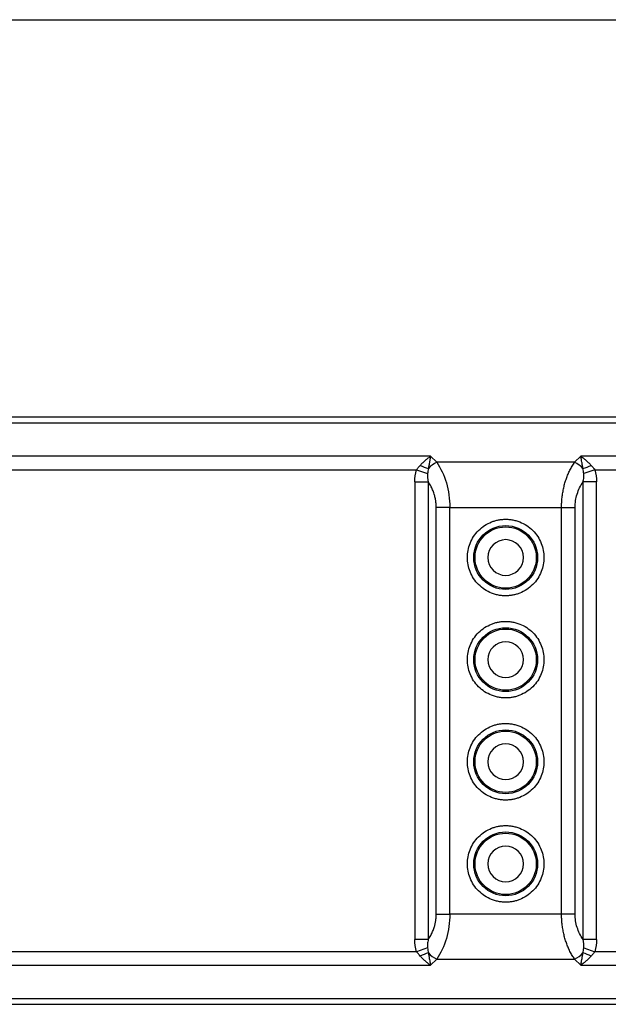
# Model space of a CAD drawing. Header units: millimetres. Extents: x 0 to 559, y 0 to 432.
# Tile 6 of 23: x 92 to 138, y 355 to 432. Entities that reach past the tile are written whole.
import ezdxf

# ---------------------------------------------------------------- set-up
doc = ezdxf.new("R2010")
doc.units = ezdxf.units.MM

msp = doc.modelspace()

# ---------------------------------------------------------------- linework, layer by layer
at = {"color": 7, "linetype": 'Continuous'}
msp.add_line((0, 431.8), (558.8, 431.8), dxfattribs=at)
for p, q in [((170.123, 400.666), (76.364, 400.666)), ((76.594, 400.226), (170.123, 400.226)), ((124.126, 397.605), (76.604, 397.605)), ((124.601, 397.13), (124.126, 397.605)), ((135.883, 397.605), (135.408, 397.13)), ((170.123, 397.605), (135.883, 397.605)), ((76.603, 396.544), (123.031, 396.544)), ((123.031, 396.544), (123.882, 396.236)), ((135.408, 397.13), (124.601, 397.13)), ((136.978, 396.544), (136.126, 396.236)), ((136.978, 396.544), (170.123, 396.544)), ((122.883, 395.585), (122.883, 359.746)), ((122.883, 395.585), (123.944, 395.585)), ((123.944, 395.585), (123.944, 359.746)), ((136.065, 359.746), (136.065, 395.585)), ((137.126, 395.585), (136.065, 395.585)), ((137.126, 359.746), (137.126, 395.585)), ((124.565, 361.737), (124.565, 393.594)), ((125.626, 393.594), (124.565, 393.594)), ((125.626, 361.737), (125.626, 393.594)), ((125.626, 393.594), (134.383, 393.594)), ((134.383, 361.737), (134.383, 393.594)), ((134.383, 393.594), (135.444, 393.594)), ((135.444, 361.737), (135.444, 393.594)), ((124.565, 361.737), (125.626, 361.737)), ((134.383, 361.737), (125.626, 361.737)), ((135.444, 361.737), (134.383, 361.737)), ((123.944, 359.746), (122.883, 359.746)), ((137.126, 359.746), (136.065, 359.746)), ((123.031, 358.787), (76.603, 358.787)), ((123.882, 359.095), (123.031, 358.787)), ((136.126, 359.095), (136.978, 358.787)), ((170.123, 358.787), (136.978, 358.787)), ((124.126, 357.726), (124.601, 358.201)), ((124.601, 358.201), (135.408, 358.201)), ((135.408, 358.201), (135.883, 357.726)), ((76.604, 357.726), (124.126, 357.726)), ((135.883, 357.726), (170.123, 357.726)), ((170.123, 355.105), (76.594, 355.105)), ((76.364, 354.666), (170.123, 354.666))]:
    msp.add_line(p, q)
for centre, radius in [((130.004, 389.666), 2.5), ((130.004, 389.666), 2.4), ((130.004, 381.666), 2.5), ((130.004, 381.666), 2.4), ((130.004, 373.666), 2.5), ((130.004, 373.666), 2.4), ((130.004, 365.666), 2.5), ((130.004, 365.666), 2.4)]:
    msp.add_circle(centre, radius)
for centre, radius, start, end in [((125.7, 402.426), 6.04, 246.61796, 253.17422), ((125.7, 394.984), 2.411, 117.13106, 136.47526), ((134.309, 394.984), 2.411, 43.52474, 62.86894), ((134.308, 402.426), 6.04, 286.82578, 293.38204), ((125.7, 352.905), 6.04, 106.82578, 113.38204), ((125.7, 360.347), 2.411, 223.52474, 242.86894), ((134.309, 360.347), 2.411, 297.13106, 316.47526), ((134.308, 352.905), 6.04, 66.61796, 73.17422)]:
    msp.add_arc(centre, radius, start, end)
for points, knots in [([(123.303, 396.882), (123.332, 396.913), (123.391, 396.978), (123.486, 397.075), (123.589, 397.174), (123.719, 397.292), (123.898, 397.442), (124.042, 397.545), (124.126, 397.605)], [0, 0, 0, 0, 0.110297, 0.228748, 0.355386, 0.490235, 0.701755, 1, 1, 1, 1]), ([(124.126, 397.605), (124.116, 397.56), (124.098, 397.477), (124.074, 397.354), (124.053, 397.246), (124.026, 397.096), (123.991, 396.901), (123.964, 396.726), (123.952, 396.645)], [0, 0, 0, 0, 0.16003, 0.298363, 0.414997, 0.509934, 0.771315, 1, 1, 1, 1]), ([(136.057, 396.645), (136.051, 396.684), (136.038, 396.766), (136.018, 396.89), (135.997, 397.019), (135.969, 397.174), (135.931, 397.377), (135.901, 397.521), (135.883, 397.605)], [0, 0, 0, 0, 0.110295, 0.228746, 0.355384, 0.490235, 0.701731, 1, 1, 1, 1]), ([(135.883, 397.605), (135.928, 397.573), (136.012, 397.515), (136.128, 397.425), (136.226, 397.345), (136.357, 397.232), (136.517, 397.084), (136.646, 396.946), (136.706, 396.882)], [0, 0, 0, 0, 0.160013, 0.298339, 0.414979, 0.509934, 0.771312, 1, 1, 1, 1]), ([(123.031, 396.544), (123.052, 396.573), (123.095, 396.632), (123.162, 396.717), (123.231, 396.801), (123.279, 396.855), (123.303, 396.882)], [0, 0, 0, 0, 0.247612, 0.496723, 0.747473, 1, 1, 1, 1]), ([(124.601, 397.13), (124.925, 396.667), (125.184, 396.113), (125.535, 394.903), (125.626, 394.249), (125.626, 393.594)], [0, 0, 0, 0, 0.5, 0.5, 1, 1, 1, 1]), ([(134.383, 393.594), (134.384, 393.659), (134.385, 393.789), (134.393, 393.983), (134.406, 394.177), (134.425, 394.371), (134.449, 394.564), (134.478, 394.757), (134.513, 394.947), (134.553, 395.137), (134.598, 395.324), (134.664, 395.566), (134.759, 395.859), (134.89, 396.196), (135.043, 396.524), (135.215, 396.84), (135.343, 397.032), (135.408, 397.13)], [0, 0, 0, 0, 0.047388, 0.094937, 0.142683, 0.190659, 0.238901, 0.287442, 0.336316, 0.385554, 0.435189, 0.485251, 0.581642, 0.681144, 0.783933, 0.89017, 1, 1, 1, 1]), ([(136.706, 396.882), (136.737, 396.846), (136.801, 396.774), (136.892, 396.661), (136.949, 396.583), (136.978, 396.544)], [0, 0, 0, 0, 0.336303, 0.669526, 1, 1, 1, 1]), ([(123.882, 396.236), (123.879, 396.204), (123.872, 396.138), (123.873, 396.036), (123.881, 395.93), (123.896, 395.819), (123.917, 395.703), (123.935, 395.625), (123.944, 395.585)], [0, 0, 0, 0, 0.1460391, 0.3000288, 0.4623425, 0.6331414, 0.8124126, 1, 1, 1, 1]), ([(136.065, 395.585), (136.078, 395.645), (136.104, 395.759), (136.128, 395.927), (136.14, 396.086), (136.131, 396.187), (136.126, 396.236)], [0, 0, 0, 0, 0.2783158, 0.5377173, 0.7780381, 1, 1, 1, 1]), ([(124.565, 393.594), (124.564, 393.645), (124.563, 393.746), (124.553, 393.897), (124.537, 394.048), (124.514, 394.197), (124.485, 394.345), (124.449, 394.492), (124.388, 394.705), (124.287, 394.976), (124.133, 395.295), (124.008, 395.487), (123.944, 395.585)], [0, 0, 0, 0, 0.068082, 0.135981, 0.203946, 0.272231, 0.34108, 0.410736, 0.481432, 0.648909, 0.820933, 1, 1, 1, 1]), ([(135.444, 393.594), (135.444, 393.947), (135.498, 394.3), (135.708, 394.974), (135.864, 395.295), (136.065, 395.585)], [0, 0, 0, 0, 0.5, 0.5, 1, 1, 1, 1]), ([(130.004, 386.666), (129.95, 386.666), (129.842, 386.668), (129.681, 386.681), (129.521, 386.703), (129.363, 386.733), (129.207, 386.772), (129.052, 386.819), (128.759, 386.926), (128.345, 387.14), (127.869, 387.53), (127.478, 388.006), (127.203, 388.54), (127.039, 389.1), (126.987, 389.665), (127.039, 390.231), (127.203, 390.791), (127.478, 391.325), (127.869, 391.801), (128.345, 392.192), (128.795, 392.423), (129.166, 392.551), (129.441, 392.617), (129.721, 392.658), (129.91, 392.663), (130.004, 392.666)], [0, 0, 0, 0, 0.01728, 0.034438, 0.051522, 0.068583, 0.085671, 0.102837, 0.120131, 0.185082, 0.250089, 0.315039, 0.380046, 0.440002, 0.500014, 0.55997, 0.619983, 0.684933, 0.74994, 0.81489, 0.879897, 0.910048, 0.939935, 0.969829, 1, 1, 1, 1]), ([(130.004, 392.666), (130.059, 392.665), (130.167, 392.663), (130.328, 392.65), (130.487, 392.628), (130.645, 392.598), (130.802, 392.559), (130.957, 392.512), (131.25, 392.405), (131.664, 392.192), (132.14, 391.801), (132.53, 391.325), (132.805, 390.791), (132.97, 390.231), (133.022, 389.666), (132.97, 389.1), (132.805, 388.54), (132.53, 388.006), (132.14, 387.53), (131.664, 387.14), (131.214, 386.908), (130.842, 386.78), (130.567, 386.714), (130.288, 386.673), (130.099, 386.668), (130.004, 386.666)], [0, 0, 0, 0, 0.01728, 0.034438, 0.051522, 0.068583, 0.085671, 0.102837, 0.120131, 0.185082, 0.250089, 0.315039, 0.380046, 0.440002, 0.500014, 0.55997, 0.619983, 0.684933, 0.74994, 0.81489, 0.879897, 0.910048, 0.939935, 0.969829, 1, 1, 1, 1]), ([(130.004, 391.066), (129.232, 391.066), (128.604, 390.438), (128.604, 388.893), (129.232, 388.266), (130.004, 388.266)], [0, 0, 0, 0, 0.5, 0.5, 1, 1, 1, 1]), ([(130.004, 388.266), (130.777, 388.266), (131.404, 388.893), (131.404, 390.438), (130.777, 391.066), (130.004, 391.066)], [0, 0, 0, 0, 0.5, 0.5, 1, 1, 1, 1]), ([(130.004, 378.666), (129.95, 378.666), (129.842, 378.668), (129.681, 378.681), (129.521, 378.703), (129.363, 378.733), (129.207, 378.772), (129.052, 378.819), (128.759, 378.926), (128.345, 379.14), (127.869, 379.53), (127.478, 380.006), (127.203, 380.54), (127.039, 381.1), (126.987, 381.665), (127.039, 382.231), (127.203, 382.791), (127.478, 383.325), (127.869, 383.801), (128.345, 384.192), (128.795, 384.423), (129.166, 384.551), (129.441, 384.617), (129.721, 384.658), (129.91, 384.663), (130.004, 384.666)], [0, 0, 0, 0, 0.01728, 0.034438, 0.051522, 0.068583, 0.085671, 0.102837, 0.120131, 0.185082, 0.250089, 0.315039, 0.380046, 0.440002, 0.500014, 0.55997, 0.619983, 0.684933, 0.74994, 0.81489, 0.879897, 0.910048, 0.939935, 0.969829, 1, 1, 1, 1]), ([(130.004, 384.666), (130.059, 384.665), (130.167, 384.663), (130.328, 384.65), (130.487, 384.628), (130.645, 384.598), (130.802, 384.559), (130.957, 384.512), (131.25, 384.405), (131.664, 384.192), (132.14, 383.801), (132.53, 383.325), (132.805, 382.791), (132.97, 382.231), (133.022, 381.666), (132.97, 381.1), (132.805, 380.54), (132.53, 380.006), (132.14, 379.53), (131.664, 379.14), (131.214, 378.908), (130.842, 378.78), (130.567, 378.714), (130.288, 378.673), (130.099, 378.668), (130.004, 378.666)], [0, 0, 0, 0, 0.01728, 0.034438, 0.051522, 0.068583, 0.085671, 0.102837, 0.120131, 0.185082, 0.250089, 0.315039, 0.380046, 0.440002, 0.500014, 0.55997, 0.619983, 0.684933, 0.74994, 0.81489, 0.879897, 0.910048, 0.939935, 0.969829, 1, 1, 1, 1]), ([(130.004, 383.066), (129.232, 383.066), (128.604, 382.438), (128.604, 380.893), (129.232, 380.266), (130.004, 380.266)], [0, 0, 0, 0, 0.5, 0.5, 1, 1, 1, 1]), ([(130.004, 380.266), (130.777, 380.266), (131.404, 380.893), (131.404, 382.438), (130.777, 383.066), (130.004, 383.066)], [0, 0, 0, 0, 0.5, 0.5, 1, 1, 1, 1]), ([(130.004, 370.666), (129.95, 370.666), (129.842, 370.668), (129.681, 370.681), (129.521, 370.703), (129.363, 370.733), (129.207, 370.772), (129.052, 370.819), (128.759, 370.926), (128.345, 371.14), (127.869, 371.53), (127.478, 372.006), (127.203, 372.54), (127.039, 373.1), (126.987, 373.665), (127.039, 374.231), (127.203, 374.791), (127.478, 375.325), (127.869, 375.801), (128.345, 376.192), (128.795, 376.423), (129.166, 376.551), (129.441, 376.617), (129.721, 376.658), (129.91, 376.663), (130.004, 376.666)], [0, 0, 0, 0, 0.01728, 0.034438, 0.051522, 0.068583, 0.085671, 0.102837, 0.120131, 0.185082, 0.250089, 0.315039, 0.380046, 0.440002, 0.500014, 0.55997, 0.619983, 0.684933, 0.74994, 0.81489, 0.879897, 0.910048, 0.939935, 0.969829, 1, 1, 1, 1]), ([(130.004, 376.666), (130.059, 376.665), (130.167, 376.663), (130.328, 376.65), (130.487, 376.628), (130.645, 376.598), (130.802, 376.559), (130.957, 376.512), (131.25, 376.405), (131.664, 376.192), (132.14, 375.801), (132.53, 375.325), (132.805, 374.791), (132.97, 374.231), (133.022, 373.666), (132.97, 373.1), (132.805, 372.54), (132.53, 372.006), (132.14, 371.53), (131.664, 371.14), (131.214, 370.908), (130.842, 370.78), (130.567, 370.714), (130.288, 370.673), (130.099, 370.668), (130.004, 370.666)], [0, 0, 0, 0, 0.0172805, 0.0344378, 0.0515217, 0.0685826, 0.0856711, 0.1028375, 0.1201314, 0.1850816, 0.2500887, 0.315039, 0.3800461, 0.4400021, 0.5000143, 0.5599703, 0.6199826, 0.6849328, 0.7499399, 0.8148901, 0.8798973, 0.9100477, 0.9399348, 0.9698288, 1, 1, 1, 1]), ([(130.004, 375.066), (129.232, 375.066), (128.604, 374.438), (128.604, 372.893), (129.232, 372.266), (130.004, 372.266)], [0, 0, 0, 0, 0.5, 0.5, 1, 1, 1, 1]), ([(130.004, 372.266), (130.777, 372.266), (131.404, 372.893), (131.404, 374.438), (130.777, 375.066), (130.004, 375.066)], [0, 0, 0, 0, 0.5, 0.5, 1, 1, 1, 1]), ([(130.004, 362.666), (129.95, 362.666), (129.842, 362.668), (129.681, 362.681), (129.521, 362.703), (129.363, 362.733), (129.207, 362.772), (129.052, 362.819), (128.759, 362.926), (128.345, 363.14), (127.869, 363.53), (127.478, 364.006), (127.203, 364.54), (127.039, 365.1), (126.987, 365.665), (127.039, 366.231), (127.203, 366.791), (127.478, 367.325), (127.869, 367.801), (128.345, 368.192), (128.795, 368.423), (129.166, 368.551), (129.441, 368.617), (129.721, 368.658), (129.91, 368.663), (130.004, 368.666)], [0, 0, 0, 0, 0.01728, 0.034438, 0.051522, 0.068583, 0.085671, 0.102837, 0.120131, 0.185082, 0.250089, 0.315039, 0.380046, 0.440002, 0.500014, 0.55997, 0.619983, 0.684933, 0.74994, 0.81489, 0.879897, 0.910048, 0.939935, 0.969829, 1, 1, 1, 1]), ([(130.004, 368.666), (130.059, 368.665), (130.167, 368.663), (130.328, 368.65), (130.487, 368.628), (130.645, 368.598), (130.802, 368.559), (130.957, 368.512), (131.25, 368.405), (131.664, 368.192), (132.14, 367.801), (132.53, 367.325), (132.805, 366.791), (132.97, 366.231), (133.022, 365.666), (132.97, 365.1), (132.805, 364.54), (132.53, 364.006), (132.14, 363.53), (131.664, 363.14), (131.214, 362.908), (130.842, 362.78), (130.567, 362.714), (130.288, 362.673), (130.099, 362.668), (130.004, 362.666)], [0, 0, 0, 0, 0.01728, 0.034438, 0.051522, 0.068583, 0.085671, 0.102837, 0.120131, 0.185082, 0.250089, 0.315039, 0.380046, 0.440002, 0.500014, 0.55997, 0.619983, 0.684933, 0.74994, 0.81489, 0.879897, 0.910048, 0.939935, 0.969829, 1, 1, 1, 1]), ([(130.004, 367.066), (129.232, 367.066), (128.604, 366.438), (128.604, 364.893), (129.232, 364.266), (130.004, 364.266)], [0, 0, 0, 0, 0.5, 0.5, 1, 1, 1, 1]), ([(130.004, 364.266), (130.777, 364.266), (131.404, 364.893), (131.404, 366.438), (130.777, 367.066), (130.004, 367.066)], [0, 0, 0, 0, 0.5, 0.5, 1, 1, 1, 1]), ([(123.944, 359.746), (123.976, 359.795), (124.041, 359.891), (124.13, 360.044), (124.212, 360.2), (124.285, 360.36), (124.35, 360.525), (124.416, 360.72), (124.478, 360.947), (124.528, 361.207), (124.559, 361.471), (124.563, 361.648), (124.565, 361.737)], [0, 0, 0, 0, 0.090509, 0.178999, 0.265757, 0.351087, 0.435307, 0.51875, 0.641644, 0.761945, 0.88095, 1, 1, 1, 1]), ([(125.626, 361.737), (125.626, 361.082), (125.535, 360.428), (125.184, 359.219), (124.925, 358.664), (124.601, 358.201)], [0, 0, 0, 0, 0.5, 0.5, 1, 1, 1, 1]), ([(135.408, 358.201), (135.375, 358.25), (135.309, 358.346), (135.215, 358.498), (135.127, 358.653), (135.043, 358.813), (134.965, 358.975), (134.891, 359.14), (134.823, 359.308), (134.76, 359.477), (134.702, 359.649), (134.63, 359.885), (134.551, 360.191), (134.476, 360.572), (134.423, 360.958), (134.389, 361.347), (134.385, 361.607), (134.383, 361.737)], [0, 0, 0, 0, 0.055383, 0.109851, 0.163421, 0.21611, 0.267938, 0.318924, 0.369088, 0.418452, 0.467039, 0.514871, 0.614541, 0.712627, 0.809385, 0.905084, 1, 1, 1, 1]), ([(136.065, 359.746), (135.864, 360.036), (135.708, 360.357), (135.498, 361.031), (135.444, 361.384), (135.444, 361.737)], [0, 0, 0, 0, 0.5, 0.5, 1, 1, 1, 1]), ([(123.944, 359.746), (123.93, 359.687), (123.905, 359.572), (123.88, 359.404), (123.869, 359.245), (123.878, 359.144), (123.882, 359.095)], [0, 0, 0, 0, 0.278316, 0.537717, 0.778038, 1, 1, 1, 1]), ([(136.126, 359.095), (136.13, 359.127), (136.136, 359.193), (136.136, 359.295), (136.128, 359.401), (136.113, 359.512), (136.092, 359.628), (136.074, 359.706), (136.065, 359.746)], [0, 0, 0, 0, 0.146039, 0.300029, 0.462342, 0.633141, 0.812413, 1, 1, 1, 1]), ([(123.303, 358.449), (123.271, 358.485), (123.208, 358.557), (123.117, 358.671), (123.059, 358.748), (123.031, 358.787)], [0, 0, 0, 0, 0.336303, 0.669526, 1, 1, 1, 1]), ([(123.952, 358.686), (123.958, 358.647), (123.97, 358.565), (123.99, 358.441), (124.012, 358.312), (124.04, 358.157), (124.077, 357.954), (124.108, 357.81), (124.126, 357.726)], [0, 0, 0, 0, 0.1102951, 0.2287457, 0.3553836, 0.4902348, 0.7017315, 1, 1, 1, 1]), ([(135.883, 357.726), (135.893, 357.771), (135.91, 357.854), (135.935, 357.977), (135.956, 358.085), (135.983, 358.236), (136.017, 358.43), (136.044, 358.605), (136.057, 358.686)], [0, 0, 0, 0, 0.16003, 0.298363, 0.414997, 0.509934, 0.771315, 1, 1, 1, 1]), ([(136.978, 358.787), (136.956, 358.758), (136.914, 358.7), (136.847, 358.614), (136.778, 358.53), (136.73, 358.476), (136.706, 358.449)], [0, 0, 0, 0, 0.247612, 0.496723, 0.747473, 1, 1, 1, 1]), ([(124.126, 357.726), (124.081, 357.758), (123.997, 357.817), (123.88, 357.906), (123.783, 357.986), (123.652, 358.099), (123.491, 358.247), (123.363, 358.385), (123.303, 358.449)], [0, 0, 0, 0, 0.160013, 0.298339, 0.414979, 0.509934, 0.771312, 1, 1, 1, 1]), ([(136.706, 358.449), (136.677, 358.418), (136.617, 358.353), (136.523, 358.256), (136.42, 358.157), (136.29, 358.04), (136.11, 357.889), (135.967, 357.786), (135.883, 357.726)], [0, 0, 0, 0, 0.110297, 0.228748, 0.355386, 0.490235, 0.701755, 1, 1, 1, 1])]:
    msp.add_open_spline(points, degree=3, knots=knots)
for points in [[(122.883, 395.585), (122.883, 395.904), (122.917, 396.229), (123.031, 396.544)], [(123.952, 396.645), (123.924, 396.508), (123.901, 396.37), (123.882, 396.236)], [(136.126, 396.236), (136.108, 396.37), (136.084, 396.508), (136.057, 396.645)], [(136.978, 396.544), (137.091, 396.23), (137.126, 395.906), (137.126, 395.585)], [(123.031, 358.787), (122.917, 359.101), (122.883, 359.425), (122.883, 359.746)], [(137.126, 359.746), (137.126, 359.427), (137.092, 359.102), (136.978, 358.787)], [(123.882, 359.095), (123.901, 358.961), (123.924, 358.823), (123.952, 358.686)], [(136.057, 358.686), (136.084, 358.823), (136.108, 358.961), (136.126, 359.095)]]:
    msp.add_open_spline(points, degree=3)

doc.saveas('drawing.dxf')
